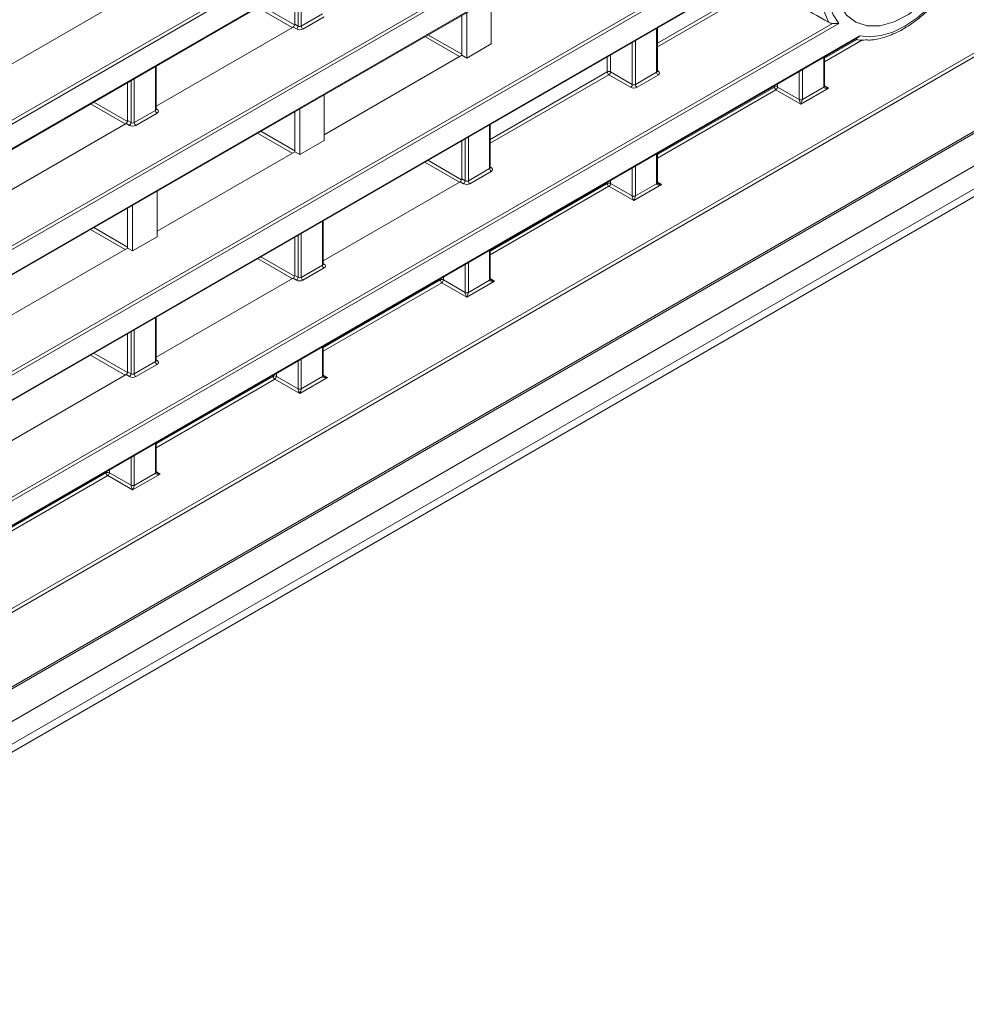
# Model space of a CAD drawing. Header units: millimetres. Extents: x 0 to 1118, y 0 to 864.
# Tile 148 of 235: x 933 to 954, y 308 to 329. Entities that reach past the tile are written whole.
import ezdxf

# ---------------------------------------------------------------- set-up
doc = ezdxf.new("R2010")
doc.units = ezdxf.units.MM

msp = doc.modelspace()

# ---------------------------------------------------------------- linework, layer by layer
at = {"color": 9, "linetype": 'Continuous', "lineweight": 0}
for p, q in [((868.097, 289.691), (1016.16, 375.166)), ((1016.195, 375.105), (868.132, 289.63)), ((868.132, 289.098), (1016.195, 374.573)), ((868.097, 286.967), (1016.16, 372.442)), ((1016.195, 372.381), (868.132, 286.906)), ((868.132, 286.374), (1016.195, 371.849)), ((871.763, 281.216), (1012.494, 362.458)), ((1012.529, 362.397), (871.798, 281.155)), ((869.428, 278.172), (1014.898, 362.15)), ((870.065, 277.786), (1014.438, 361.131)), ((870.065, 277.292), (1014.438, 360.637)), ((869.961, 277.063), (1014.335, 360.408)), ((873.379, 287.292), (951.126, 332.174)), ((951.172, 332.12), (873.413, 287.231)), ((873.413, 286.699), (950.81, 331.378)), ((939.079, 329.126), (939.079, 330.037)), ((939.149, 330.078), (939.149, 329.125)), ((946.872, 328.759), (949.08, 330.033)), ((949.173, 330.006), (946.872, 328.678)), ((938.954, 329.097), (938.202, 329.531)), ((938.273, 329.572), (939.003, 329.151)), ((939.149, 329.125), (939.609, 329.391)), ((939.644, 329.33), (939.183, 329.064)), ((873.403, 284.582), (950.67, 329.187)), ((950.81, 329.186), (873.438, 284.521)), ((939.043, 329.065), (938.971, 329.107)), ((939.006, 329.168), (939.079, 329.126)), ((873.228, 283.867), (951.261, 328.915)), ((942.578, 328.465), (941.826, 328.899)), ((941.896, 328.94), (942.63, 328.517)), ((946.857, 328.127), (946.857, 329.08)), ((946.326, 327.862), (946.326, 328.773)), ((946.396, 328.814), (946.396, 327.861)), ((950.496, 328.432), (951.196, 328.836)), ((951.322, 328.828), (950.496, 328.351)), ((945.857, 328.503), (945.857, 328.133)), ((935.986, 327.299), (935.986, 328.252)), ((945.787, 328.133), (945.787, 328.462)), ((950.481, 327.802), (950.481, 328.448)), ((943.248, 326.667), (945.787, 328.133)), ((945.822, 328.072), (943.248, 326.586)), ((946.291, 327.801), (945.822, 328.072)), ((945.857, 328.133), (946.326, 327.862)), ((946.396, 327.861), (946.857, 328.127)), ((946.892, 328.066), (946.431, 327.8)), ((946.872, 328.162), (946.893, 328.149)), ((949.95, 327.535), (949.95, 328.141)), ((950.02, 328.182), (950.02, 327.536)), ((935.455, 327.034), (935.455, 327.945)), ((935.525, 327.986), (935.525, 327.033)), ((949.411, 327.806), (949.411, 327.83)), ((949.481, 327.871), (949.481, 327.806)), ((950.496, 327.835), (950.585, 327.78)), ((946.872, 326.34), (949.411, 327.806)), ((949.446, 327.745), (946.872, 326.259)), ((949.986, 327.433), (949.446, 327.745)), ((949.481, 327.806), (949.95, 327.535)), ((950.585, 327.78), (949.986, 327.433)), ((950.02, 327.534), (950.481, 327.8)), ((935.33, 327.005), (934.578, 327.439)), ((934.649, 327.48), (935.379, 327.058)), ((935.525, 327.033), (935.986, 327.299)), ((936.02, 327.238), (935.559, 326.972)), ((936, 327.334), (936.021, 327.321)), ((935.419, 326.973), (935.347, 327.015)), ((935.382, 327.076), (935.455, 327.034)), ((943.233, 326.035), (943.233, 326.988)), ((938.954, 326.373), (938.202, 326.807)), ((938.273, 326.848), (939.006, 326.425)), ((942.702, 325.77), (942.702, 326.681)), ((942.773, 326.722), (942.773, 325.769)), ((946.857, 325.71), (946.857, 326.356)), ((942.578, 325.741), (941.826, 326.175)), ((941.896, 326.216), (942.627, 325.794)), ((942.773, 325.769), (943.233, 326.035)), ((943.268, 325.974), (942.807, 325.708)), ((943.248, 326.07), (943.269, 326.057)), ((946.326, 325.443), (946.326, 326.049)), ((946.396, 326.09), (946.396, 325.444)), ((942.667, 325.709), (942.595, 325.751)), ((942.63, 325.812), (942.702, 325.77)), ((943.248, 324.248), (945.787, 325.714)), ((945.787, 325.714), (945.787, 325.738)), ((945.857, 325.779), (945.857, 325.714)), ((945.857, 325.714), (946.326, 325.443)), ((946.962, 325.688), (946.362, 325.341)), ((946.396, 325.442), (946.857, 325.708)), ((946.872, 325.743), (946.962, 325.688)), ((945.822, 325.653), (943.248, 324.167)), ((946.362, 325.341), (945.822, 325.653)), ((939.609, 323.943), (939.609, 324.896)), ((935.33, 324.281), (934.578, 324.715)), ((934.649, 324.756), (935.382, 324.333)), ((939.149, 324.63), (939.149, 323.677)), ((939.079, 323.678), (939.079, 324.589)), ((943.233, 323.618), (943.233, 324.264)), ((938.954, 323.649), (938.202, 324.083)), ((938.272, 324.124), (939.003, 323.702)), ((942.773, 323.998), (942.773, 323.352)), ((939.149, 323.677), (939.609, 323.943)), ((939.644, 323.882), (939.183, 323.616)), ((939.624, 323.978), (939.645, 323.965)), ((942.702, 323.351), (942.702, 323.957)), ((939.043, 323.617), (938.971, 323.659)), ((939.006, 323.72), (939.079, 323.678)), ((939.624, 322.156), (942.163, 323.622)), ((942.198, 323.561), (939.624, 322.075)), ((942.163, 323.622), (942.163, 323.646)), ((942.738, 323.249), (942.198, 323.561)), ((942.234, 323.687), (942.234, 323.622)), ((942.234, 323.622), (942.702, 323.351)), ((943.338, 323.595), (942.738, 323.249)), ((942.773, 323.35), (943.233, 323.616)), ((943.248, 323.651), (943.338, 323.595)), ((935.986, 321.851), (935.986, 322.804)), ((935.455, 321.586), (935.455, 322.497)), ((935.525, 322.538), (935.525, 321.585)), ((939.609, 321.526), (939.609, 322.172)), ((935.33, 321.557), (934.578, 321.991)), ((934.649, 322.032), (935.379, 321.61)), ((935.525, 321.585), (935.986, 321.851)), ((936, 321.886), (936.021, 321.873)), ((939.079, 321.259), (939.079, 321.865)), ((939.149, 321.906), (939.149, 321.26)), ((936.02, 321.79), (935.559, 321.524)), ((935.419, 321.525), (935.347, 321.567)), ((935.382, 321.628), (935.455, 321.586)), ((936, 320.064), (938.54, 321.53)), ((938.574, 321.469), (936, 319.983)), ((938.54, 321.53), (938.54, 321.554)), ((939.114, 321.157), (938.574, 321.469)), ((938.61, 321.595), (938.61, 321.53)), ((938.61, 321.53), (939.079, 321.259)), ((939.714, 321.503), (939.114, 321.157)), ((939.149, 321.258), (939.609, 321.524)), ((939.624, 321.559), (939.714, 321.503)), ((935.986, 319.434), (935.986, 320.08)), ((935.455, 319.167), (935.455, 319.773)), ((935.525, 319.814), (935.525, 319.167)), ((934.986, 319.502), (934.986, 319.438)), ((932.376, 317.972), (934.916, 319.437)), ((934.95, 319.377), (932.376, 317.891)), ((934.916, 319.437), (934.916, 319.462)), ((935.49, 319.065), (934.95, 319.377)), ((934.986, 319.438), (935.455, 319.167)), ((936.09, 319.411), (935.49, 319.065)), ((935.525, 319.166), (935.986, 319.432)), ((936, 319.467), (936.09, 319.411))]:
    msp.add_line(p, q, dxfattribs=at)
at = {"color": 7, "linetype": 'Continuous', "lineweight": 15}
for p, q in [((868.121, 289.075), (1016.184, 374.55)), ((868.121, 286.351), (1016.184, 371.826)), ((869.402, 278.115), (1014.872, 362.093)), ((869.638, 276.876), (1014.012, 360.221)), ((873.403, 286.676), (950.734, 331.318)), ((939.006, 329.168), (939.006, 329.996)), ((935.347, 329.739), (932.376, 328.024)), ((943.268, 329.732), (943.268, 328.739)), ((942.63, 328.495), (942.63, 329.363)), ((942.738, 328.433), (942.738, 329.426)), ((938.971, 329.107), (936, 327.392)), ((946.872, 328.148), (946.872, 329.088)), ((873.217, 283.844), (951.214, 328.871)), ((942.738, 328.433), (943.268, 328.739)), ((942.63, 328.495), (939.644, 326.772)), ((942.63, 328.495), (942.738, 328.433)), ((936, 327.32), (936, 328.26)), ((950.496, 327.822), (950.496, 328.456)), ((935.382, 327.076), (935.382, 327.903)), ((939.644, 326.647), (939.644, 327.64)), ((939.006, 326.403), (939.006, 327.271)), ((939.114, 327.334), (939.114, 326.341)), ((935.347, 327.015), (932.376, 325.3)), ((943.248, 326.056), (943.248, 326.996)), ((939.644, 326.647), (939.114, 326.341)), ((942.63, 325.812), (942.63, 326.639)), ((939.006, 326.403), (936.02, 324.68)), ((939.114, 326.341), (939.006, 326.403)), ((946.872, 325.73), (946.872, 326.364)), ((942.595, 325.751), (939.624, 324.036)), ((936.02, 324.555), (936.02, 325.548)), ((935.382, 324.311), (935.382, 325.179)), ((935.49, 325.242), (935.49, 324.249)), ((939.624, 323.964), (939.624, 324.904)), ((936.02, 324.555), (935.49, 324.249)), ((939.006, 323.72), (939.006, 324.547)), ((935.382, 324.311), (932.396, 322.588)), ((935.49, 324.249), (935.382, 324.311)), ((943.248, 323.638), (943.248, 324.272)), ((938.971, 323.659), (936, 321.944)), ((936, 321.872), (936, 322.812)), ((935.382, 321.628), (935.382, 322.455)), ((939.624, 321.546), (939.624, 322.18)), ((935.347, 321.567), (932.376, 319.852)), ((936, 319.454), (936, 320.088))]:
    msp.add_line(p, q, dxfattribs=at)
at = {"color": 9, "linetype": 'Continuous', "lineweight": 0, "flags": 128}
for points in [[(950.81, 331.378), (950.686, 331.054), (950.596, 330.732), (950.542, 330.417), (950.523, 330.117), (950.542, 329.838), (950.596, 329.587), (950.686, 329.368), (950.81, 329.186)], [(951.261, 328.915), (951.485, 328.892), (951.727, 328.921), (951.98, 328.999), (952.24, 329.126), (952.499, 329.298), (952.752, 329.513), (952.994, 329.763), (953.218, 330.045)]]:
    msp.add_lwpolyline(points, dxfattribs=at)
at = {"color": 7, "linetype": 'Continuous', "lineweight": 15, "flags": 128}
msp.add_lwpolyline([(953.583, 331.022), (953.405, 330.625), (953.18, 330.248), (952.916, 329.906), (952.625, 329.613), (952.317, 329.381), (952.007, 329.22), (951.706, 329.136), (951.427, 329.133), (951.181, 329.211), (950.978, 329.366), (950.828, 329.593), (950.735, 329.882), (950.703, 330.221)], dxfattribs=at)
at = {"color": 9, "linetype": 'Continuous', "lineweight": 0}
for centre, radius, start, end in [((952.632, 330.248), 2.288, 154.9495, 207.1238), ((938.999, 329.131), 0.0793, 303.5222, 356.4778), ((939.226, 329.129), 0.077, 182.6523, 236.7703), ((945.823, 328.064), 0.077, 63.2338, 117.3435), ((945.864, 328.136), 0.077, 182.6523, 236.7703), ((945.778, 328.138), 0.0793, 303.5222, 356.4778), ((946.934, 328.131), 0.077, 182.6523, 236.7703), ((946.878, 328.172), 0.0278, 257.7331, 303.5435), ((946.247, 327.867), 0.0793, 303.5222, 356.4778), ((946.473, 327.865), 0.077, 182.6523, 236.7703), ((949.447, 327.737), 0.077, 63.2338, 117.3435), ((949.488, 327.809), 0.077, 182.6523, 236.7703), ((949.402, 327.811), 0.0793, 303.5222, 356.4778), ((950.472, 327.824), 0.024, 292.8092, 355.8707), ((949.985, 327.604), 0.077, 243.2338, 297.3435), ((949.986, 327.604), 0.0782, 243.1075, 296.3301), ((936.062, 327.303), 0.077, 182.6523, 236.7703), ((936.006, 327.344), 0.0278, 257.7331, 303.5435), ((935.375, 327.039), 0.0793, 303.5222, 356.4778), ((935.602, 327.037), 0.077, 182.6523, 236.7703), ((943.31, 326.039), 0.077, 182.6523, 236.7703), ((943.254, 326.08), 0.0278, 257.7331, 303.5435), ((942.623, 325.775), 0.0793, 303.5222, 356.4778), ((942.849, 325.773), 0.077, 182.6523, 236.7703), ((945.823, 325.645), 0.077, 63.2338, 117.3435), ((945.864, 325.717), 0.077, 182.6523, 236.7703), ((945.778, 325.719), 0.0793, 303.5222, 356.4778), ((946.848, 325.732), 0.024, 292.8092, 355.8707), ((946.361, 325.512), 0.077, 243.2338, 297.3435), ((946.362, 325.512), 0.0782, 243.1075, 296.3301), ((939.686, 323.947), 0.077, 182.6523, 236.7703), ((939.63, 323.988), 0.0278, 257.7331, 303.5435), ((938.999, 323.683), 0.0793, 303.5222, 356.4778), ((939.226, 323.681), 0.077, 182.6523, 236.7703), ((942.199, 323.553), 0.077, 63.2338, 117.3435), ((942.24, 323.625), 0.077, 182.6523, 236.7703), ((942.154, 323.627), 0.0793, 303.5222, 356.4778), ((943.224, 323.64), 0.024, 292.8092, 355.8707), ((942.737, 323.42), 0.077, 243.2338, 297.3435), ((942.738, 323.42), 0.0782, 243.1075, 296.3301), ((936.062, 321.855), 0.077, 182.6523, 236.7703), ((936.006, 321.896), 0.0278, 257.7331, 303.5435), ((935.375, 321.591), 0.0793, 303.5222, 356.4778), ((935.602, 321.589), 0.077, 182.6523, 236.7703), ((938.575, 321.461), 0.077, 63.2338, 117.3435), ((938.616, 321.533), 0.077, 182.6523, 236.7703), ((938.53, 321.535), 0.0793, 303.5222, 356.4778), ((939.6, 321.548), 0.024, 292.8092, 355.8707), ((939.113, 321.328), 0.077, 243.2338, 297.3435), ((939.114, 321.328), 0.0782, 243.1075, 296.3301), ((934.951, 319.369), 0.077, 63.2338, 117.3435), ((934.993, 319.441), 0.077, 182.6523, 236.7703), ((934.907, 319.443), 0.0793, 303.5222, 356.4778), ((935.976, 319.456), 0.024, 292.8092, 355.8707), ((935.489, 319.236), 0.077, 243.2338, 297.3435), ((935.49, 319.236), 0.0782, 243.1075, 296.3301)]:
    msp.add_arc(centre, radius, start, end, dxfattribs=at)
at = {"color": 7, "linetype": 'Continuous', "lineweight": 15}
for centre in [(950.471, 327.823), (946.847, 325.731), (943.223, 323.639), (939.599, 321.547), (935.976, 319.455)]:
    msp.add_arc(centre, 0.0246, 293.8659, 356.8255, dxfattribs=at)
for centre in [(938.971, 329.148), (935.347, 327.056), (942.594, 325.792), (938.971, 323.7), (935.347, 321.608)]:
    msp.add_ellipse(centre, major_axis=(0.025, 0.0433), ratio=0.577557, start_param=3.927062, end_param=5.497554, dxfattribs=at)
at = {"color": 9, "linetype": 'Continuous', "lineweight": 0}
for centre, major_axis, ratio, start_param, end_param in [((939.113, 329.147), (0.05, -0.0016), 0.597067, 3.96315, 5.516493), ((939.113, 329.107), (0.1, -0.0015), 0.587275, 3.953479, 5.506822), ((946.822, 328.149), (0.05, -0.0016), 0.597067, 5.516493, 6.301891), ((946.821, 328.109), (0.1, -0.0015), 0.587275, 5.506822, 7.060165), ((946.361, 327.883), (0.05, -0.0016), 0.597067, 3.96315, 5.516493), ((946.36, 327.843), (0.1, -0.0015), 0.587275, 3.953479, 5.506822), ((950.552, 327.843), (0.05, 0.0866), 0.577206, 2.356266, 2.373414), ((950.586, 327.82), (0.105, 0.022), 0.37036, 3.074089, 4.627432), ((950.586, 327.82), (0.104, -0.026), 0.370355, 3.98268, 4.797257), ((949.914, 327.515), (0.025, 0.0433), 0.598058, 5.480403, 5.497552), ((949.986, 327.474), (-0.0316, 0.0733), 0.234228, 0.498251, 2.051594), ((949.986, 327.474), (0.0303, 0.0731), 0.214473, 4.217188, 5.770531), ((949.95, 327.495), (0.05, 0.0866), 0.577557, 5.480405, 5.497554), ((935.95, 327.321), (0.05, -0.0016), 0.597067, 5.516493, 6.301891), ((935.95, 327.281), (0.1, -0.0015), 0.587275, 5.506822, 7.060165), ((935.489, 327.015), (0.1, -0.0015), 0.587275, 3.953479, 5.506822), ((935.489, 327.055), (0.05, -0.0016), 0.597067, 3.96315, 5.516493), ((943.198, 326.057), (0.05, -0.0016), 0.597067, 5.516493, 6.301891), ((943.197, 326.017), (0.1, -0.0015), 0.587275, 5.506822, 7.060165), ((942.737, 325.751), (0.1, -0.0015), 0.587275, 3.953479, 5.506822), ((942.737, 325.791), (0.05, -0.0016), 0.597067, 3.96315, 5.516493), ((946.928, 325.751), (0.05, 0.0866), 0.577206, 2.356266, 2.373414), ((946.962, 325.728), (0.105, 0.022), 0.37036, 3.074089, 4.627432), ((946.962, 325.728), (0.104, -0.026), 0.370355, 3.98268, 4.797257), ((946.29, 325.423), (0.025, 0.0433), 0.598058, 5.480403, 5.497552), ((946.362, 325.382), (-0.0316, 0.0733), 0.234228, 0.498251, 2.051594), ((946.362, 325.382), (0.0303, 0.0731), 0.214473, 4.217188, 5.770531), ((946.326, 325.403), (0.05, 0.0866), 0.577557, 5.480405, 5.497554), ((939.574, 323.965), (0.05, -0.0016), 0.597067, 5.516493, 6.301891), ((939.573, 323.925), (0.1, -0.0015), 0.587275, 5.506822, 7.060165), ((939.113, 323.659), (0.1, -0.0015), 0.587275, 3.953479, 5.506822), ((939.113, 323.699), (0.05, -0.0016), 0.597067, 3.96315, 5.516493), ((943.304, 323.658), (0.05, 0.0866), 0.577206, 2.356266, 2.373414), ((943.338, 323.636), (0.105, 0.022), 0.37036, 3.074089, 4.627432), ((943.338, 323.636), (0.104, -0.026), 0.370355, 3.98268, 4.797257), ((942.666, 323.331), (0.025, 0.0433), 0.598058, 5.480403, 5.497552), ((942.738, 323.29), (-0.0316, 0.0733), 0.234228, 0.498251, 2.051594), ((942.738, 323.29), (0.0303, 0.0731), 0.214473, 4.217188, 5.770531), ((942.702, 323.311), (0.05, 0.0866), 0.577557, 5.480405, 5.497554), ((935.95, 321.873), (0.05, -0.0016), 0.597067, 5.516493, 6.301891), ((935.95, 321.833), (0.1, -0.0015), 0.587275, 5.506822, 7.060165), ((935.489, 321.566), (0.1, -0.0015), 0.587275, 3.953479, 5.506822), ((935.489, 321.607), (0.05, -0.0016), 0.597067, 3.96315, 5.516493), ((939.68, 321.566), (0.05, 0.0866), 0.577206, 2.356266, 2.373414), ((939.714, 321.544), (0.105, 0.022), 0.37036, 3.074089, 4.627432), ((939.714, 321.544), (0.104, -0.026), 0.370355, 3.98268, 4.797257), ((939.043, 321.239), (0.025, 0.0433), 0.598058, 5.480403, 5.497552), ((939.114, 321.198), (-0.0316, 0.0733), 0.234228, 0.498251, 2.051594), ((939.114, 321.198), (0.0303, 0.0731), 0.214473, 4.217188, 5.770531), ((939.078, 321.219), (0.05, 0.0866), 0.577557, 5.480405, 5.497554), ((936.056, 319.474), (0.05, 0.0866), 0.577206, 2.356266, 2.373414), ((936.09, 319.452), (0.105, 0.022), 0.37036, 3.074089, 4.627432), ((936.09, 319.452), (0.104, -0.026), 0.370355, 3.98268, 4.797257), ((935.419, 319.147), (0.025, 0.0433), 0.598058, 5.480403, 5.497552), ((935.491, 319.106), (-0.0316, 0.0733), 0.234228, 0.498251, 2.051594), ((935.491, 319.106), (0.0303, 0.0731), 0.214473, 4.217188, 5.770531), ((935.454, 319.127), (0.05, 0.0866), 0.577557, 5.480405, 5.497554)]:
    msp.add_ellipse(centre, major_axis=major_axis, ratio=ratio, start_param=start_param, end_param=end_param, dxfattribs=at)
at = {"color": 7, "linetype": 'Continuous', "lineweight": 15}
for points in [[(949.173, 330.006), (949.647, 329.739), (950.122, 329.472), (950.596, 329.205)], [(950.67, 329.187), (950.642, 329.188), (950.616, 329.194), (950.596, 329.205)]]:
    msp.add_open_spline(points, degree=3, dxfattribs=at)
for points, knots in [([(951.391, 328.827), (951.434, 328.825), (951.574, 328.819), (951.832, 328.886), (952.152, 329.023), (952.475, 329.23), (952.787, 329.498), (953.025, 329.749), (953.148, 329.917), (953.184, 329.965)], [0, 0, 0, 0, 0.074302, 0.242293, 0.413202, 0.585574, 0.758161, 0.930526, 1, 1, 1, 1]), ([(950.67, 329.187), (950.684, 329.186), (950.698, 329.185), (950.724, 329.184), (950.736, 329.183), (950.771, 329.183), (950.791, 329.184), (950.81, 329.186)], [0, 0, 0, 0, 0.25, 0.25, 0.5, 0.5, 1, 1, 1, 1]), ([(951.261, 328.915), (951.261, 328.914), (951.253, 328.904), (951.239, 328.887), (951.221, 328.877), (951.213, 328.872)], [0, 0, 0, 0, 0.02654, 0.591082, 1, 1, 1, 1]), ([(951.165, 328.843), (951.187, 328.837), (951.258, 328.819), (951.336, 328.824), (951.391, 328.827)], [0, 0, 0, 0, 0.302858, 1, 1, 1, 1]), ([(946.873, 328.143), (946.873, 328.142), (946.873, 328.142), (946.872, 328.146), (946.872, 328.148), (946.872, 328.148)], [0, 0, 0, 0, 0.251158, 0.971068, 1, 1, 1, 1]), ([(950.511, 327.808), (950.508, 327.81), (950.502, 327.814), (950.497, 327.819), (950.496, 327.822), (950.496, 327.822), (950.496, 327.822)], [0, 0, 0, 0, 0.292767, 0.604407, 0.899175, 1, 1, 1, 1]), ([(936.001, 327.315), (936.001, 327.314), (936.002, 327.314), (936, 327.318), (936, 327.32), (936, 327.32)], [0, 0, 0, 0, 0.251158, 0.971068, 1, 1, 1, 1]), ([(943.249, 326.051), (943.249, 326.05), (943.25, 326.05), (943.248, 326.054), (943.248, 326.056), (943.248, 326.056)], [0, 0, 0, 0, 0.251158, 0.971068, 1, 1, 1, 1]), ([(946.887, 325.716), (946.884, 325.718), (946.878, 325.722), (946.873, 325.727), (946.872, 325.73), (946.872, 325.73), (946.872, 325.73)], [0, 0, 0, 0, 0.292767, 0.604407, 0.899175, 1, 1, 1, 1]), ([(939.625, 323.958), (939.625, 323.958), (939.626, 323.958), (939.624, 323.962), (939.624, 323.964), (939.624, 323.964)], [0, 0, 0, 0, 0.251158, 0.971068, 1, 1, 1, 1]), ([(943.263, 323.624), (943.26, 323.626), (943.254, 323.63), (943.249, 323.635), (943.248, 323.638), (943.248, 323.638), (943.248, 323.638)], [0, 0, 0, 0, 0.292767, 0.604407, 0.899175, 1, 1, 1, 1]), ([(936.001, 321.866), (936.001, 321.866), (936.002, 321.866), (936, 321.87), (936, 321.872), (936, 321.872)], [0, 0, 0, 0, 0.251158, 0.971068, 1, 1, 1, 1]), ([(939.639, 321.532), (939.636, 321.534), (939.63, 321.538), (939.625, 321.543), (939.624, 321.546), (939.624, 321.546), (939.624, 321.546)], [0, 0, 0, 0, 0.292767, 0.604407, 0.899175, 1, 1, 1, 1]), ([(936.015, 319.44), (936.012, 319.442), (936.006, 319.445), (936.001, 319.451), (936, 319.454), (936, 319.454), (936, 319.453)], [0, 0, 0, 0, 0.292767, 0.604407, 0.899175, 1, 1, 1, 1])]:
    msp.add_open_spline(points, degree=3, knots=knots, dxfattribs=at)

doc.saveas('drawing.dxf')
